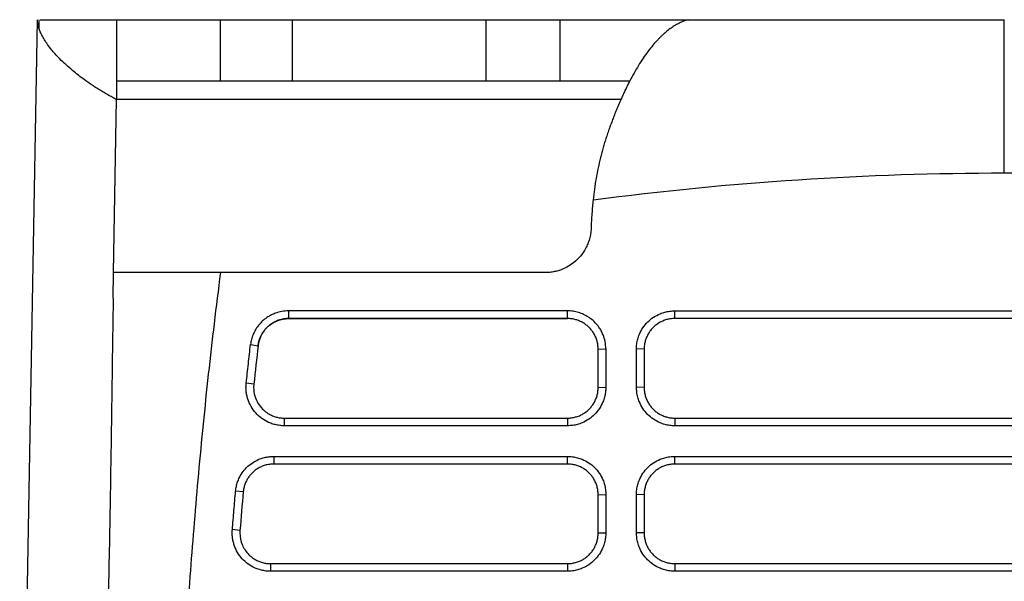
# Model space of a CAD drawing. Header units: millimetres. Extents: x -0.39 to 0.76, y -0.29 to 0.59.
# Tile 102 of 137: x 0.1412 to 0.2055, y 0.525 to 0.5616. Entities that reach past the tile are written whole.
import ezdxf

# ---------------------------------------------------------------- set-up
doc = ezdxf.new("R2010")
doc.units = ezdxf.units.MM

msp = doc.modelspace()

# ---------------------------------------------------------------- linework, layer by layer
at = {"color": 7, "linetype": 'Continuous', "lineweight": 25}
for p, q in [((0.141211, 0.494934), (0.142374, 0.561606)), ((0.142456, 0.561606), (0.142461, 0.561063)), ((0.147536, 0.561606), (0.147536, 0.557606)), ((0.147536, 0.561606), (0.154288, 0.561606)), ((0.154288, 0.561606), (0.154288, 0.557606)), ((0.159011, 0.557606), (0.159011, 0.561606)), ((0.159011, 0.561606), (0.171617, 0.561606)), ((0.171617, 0.561606), (0.171617, 0.557606)), ((0.176447, 0.561606), (0.176447, 0.557606)), ((0.176447, 0.561606), (0.184832, 0.561606)), ((0.184832, 0.561606), (0.205454, 0.561606)), ((0.147536, 0.557606), (0.154288, 0.557606)), ((0.147536, 0.557606), (0.147536, 0.556391)), ((0.159011, 0.557606), (0.171617, 0.557606)), ((0.176447, 0.557606), (0.181014, 0.557606)), ((0.147339, 0.545106), (0.147536, 0.556391)), ((0.180433, 0.556391), (0.147536, 0.556391)), ((0.14731, 0.543438), (0.147339, 0.545106)), ((0.175494, 0.545106), (0.154331, 0.545106)), ((0.176954, 0.542606), (0.158755, 0.542606)), ((0.158755, 0.542606), (0.158755, 0.542106)), ((0.176954, 0.542107), (0.176954, 0.542606)), ((0.183954, 0.542607), (0.226954, 0.542607)), ((0.183954, 0.542108), (0.183954, 0.542607)), ((0.176954, 0.542107), (0.158755, 0.542106)), ((0.158755, 0.542106), (0.176954, 0.542107)), ((0.158755, 0.542106), (0.158755, 0.542106)), ((0.176954, 0.542107), (0.176954, 0.542107)), ((0.226954, 0.542108), (0.183954, 0.542108)), ((0.156273, 0.540411), (0.156768, 0.540337)), ((0.156768, 0.540337), (0.156768, 0.540337)), ((0.178954, 0.540107), (0.179454, 0.540124)), ((0.178954, 0.537612), (0.178954, 0.540107)), ((0.179454, 0.540124), (0.179454, 0.537629)), ((0.181454, 0.537629), (0.181454, 0.540125)), ((0.181954, 0.540108), (0.181454, 0.540125)), ((0.181954, 0.540108), (0.181954, 0.537612)), ((0.156487, 0.537827), (0.155992, 0.537898)), ((0.178954, 0.537612), (0.179454, 0.537629)), ((0.181954, 0.537612), (0.181454, 0.537629)), ((0.158475, 0.535612), (0.158475, 0.535112)), ((0.158475, 0.535612), (0.176954, 0.535612)), ((0.176954, 0.535612), (0.176954, 0.535112)), ((0.183954, 0.535612), (0.183954, 0.535112)), ((0.183954, 0.535612), (0.226954, 0.535612)), ((0.176954, 0.535112), (0.158475, 0.535112)), ((0.226954, 0.535112), (0.183954, 0.535112)), ((0.157789, 0.533113), (0.176954, 0.533113)), ((0.157789, 0.533113), (0.157789, 0.532613)), ((0.176954, 0.532613), (0.157789, 0.532613)), ((0.176954, 0.532613), (0.176954, 0.533113)), ((0.183954, 0.533113), (0.226954, 0.533113)), ((0.183954, 0.532613), (0.183954, 0.533113)), ((0.226954, 0.532613), (0.183954, 0.532613)), ((0.155796, 0.53079), (0.1553, 0.530851)), ((0.178954, 0.530613), (0.179454, 0.530631)), ((0.178954, 0.528117), (0.178954, 0.530613)), ((0.179454, 0.530631), (0.179454, 0.528135)), ((0.181454, 0.528135), (0.181454, 0.530631)), ((0.181954, 0.530613), (0.181454, 0.530631)), ((0.181954, 0.530613), (0.181954, 0.528117)), ((0.155583, 0.528281), (0.155086, 0.528339)), ((0.178954, 0.528117), (0.179454, 0.528135)), ((0.181954, 0.528117), (0.181454, 0.528135)), ((0.157576, 0.526117), (0.176954, 0.526117)), ((0.157576, 0.526117), (0.157576, 0.525618)), ((0.176954, 0.525618), (0.157576, 0.525618)), ((0.176954, 0.526117), (0.176954, 0.525618)), ((0.183954, 0.526117), (0.226954, 0.526117)), ((0.183954, 0.526117), (0.183954, 0.525618)), ((0.226954, 0.525618), (0.183954, 0.525618))]:
    msp.add_line(p, q, dxfattribs=at)
for points in [[(0.142374, 0.561561), (0.142374, 0.561576), (0.142374, 0.561591), (0.142374, 0.561606)], [(0.205454, 0.551606), (0.205454, 0.55457), (0.205454, 0.559367), (0.205454, 0.561363), (0.205454, 0.561606)], [(0.178626, 0.549855), (0.187518, 0.551019), (0.196486, 0.551606), (0.205454, 0.551606)], [(0.205454, 0.551606), (0.214422, 0.551606), (0.22339, 0.551019), (0.232282, 0.549855)], [(0.156768, 0.540337), (0.156671, 0.5395), (0.156578, 0.538664), (0.156487, 0.537827)], [(0.155796, 0.53079), (0.155722, 0.529954), (0.155651, 0.529117), (0.155583, 0.528281)]]:
    msp.add_open_spline(points, degree=3, dxfattribs=at)
for points, knots in [([(0.147536, 0.556391), (0.14744, 0.556442), (0.147244, 0.556545), (0.146956, 0.556706), (0.146667, 0.556874), (0.146377, 0.557051), (0.146089, 0.557234), (0.145802, 0.557425), (0.145341, 0.557746), (0.144673, 0.558259), (0.144005, 0.558859), (0.143559, 0.55933), (0.143264, 0.559676), (0.143035, 0.559975), (0.142817, 0.560303), (0.142649, 0.560601), (0.142522, 0.56088), (0.142437, 0.561131), (0.142386, 0.561358), (0.142378, 0.561495), (0.142374, 0.561561)], [0, 0, 0, 0, 0.029827, 0.06066, 0.092498, 0.125338, 0.159179, 0.194017, 0.229849, 0.333676, 0.468486, 0.551369, 0.591141, 0.66071, 0.721071, 0.782994, 0.841819, 0.897576, 0.950294, 1, 1, 1, 1]), ([(0.142541, 0.561606), (0.142579, 0.561606), (0.142694, 0.561606), (0.143622, 0.561606), (0.145212, 0.561606), (0.146762, 0.561606), (0.147536, 0.561606)], [0, 0, 0, 0, 0.140465, 0.426913, 0.713464, 1, 1, 1, 1]), ([(0.154288, 0.561606), (0.154313, 0.561606), (0.154363, 0.561606), (0.15445, 0.561606), (0.154544, 0.561606), (0.154648, 0.561606), (0.154759, 0.561606), (0.15488, 0.561606), (0.155116, 0.561606), (0.155505, 0.561606), (0.156101, 0.561606), (0.156765, 0.561606), (0.157365, 0.561606), (0.157861, 0.561606), (0.15824, 0.561606), (0.158624, 0.561606), (0.158882, 0.561606), (0.159011, 0.561606)], [0, 0, 0, 0, 0.035918, 0.071658, 0.107288, 0.14288, 0.178503, 0.214228, 0.250124, 0.375027, 0.50002, 0.624924, 0.749917, 0.812576, 0.874891, 0.937241, 1, 1, 1, 1]), ([(0.171617, 0.561606), (0.171696, 0.561606), (0.171852, 0.561606), (0.172085, 0.561606), (0.172317, 0.561606), (0.172547, 0.561606), (0.172775, 0.561606), (0.173001, 0.561606), (0.17341, 0.561606), (0.173985, 0.561606), (0.174674, 0.561606), (0.175283, 0.561606), (0.175708, 0.561606), (0.175993, 0.561606), (0.176177, 0.561606), (0.176332, 0.561606), (0.176408, 0.561606), (0.176447, 0.561606)], [0, 0, 0, 0, 0.035941, 0.071682, 0.107302, 0.142878, 0.178491, 0.214219, 0.250139, 0.375038, 0.500023, 0.624922, 0.749907, 0.812594, 0.87489, 0.937218, 1, 1, 1, 1]), ([(0.184832, 0.561606), (0.184779, 0.56159), (0.184674, 0.561559), (0.184517, 0.561502), (0.184364, 0.561437), (0.184213, 0.561364), (0.184066, 0.561285), (0.183921, 0.561199), (0.183779, 0.561106), (0.18364, 0.561009), (0.183504, 0.560905), (0.183371, 0.560797), (0.183241, 0.560685), (0.183114, 0.560568), (0.18299, 0.560448), (0.182795, 0.560249), (0.182531, 0.559955), (0.182204, 0.559543), (0.181889, 0.559099), (0.181586, 0.558628), (0.181295, 0.558134), (0.181106, 0.55778), (0.181014, 0.557606)], [0, 0, 0, 0, 0.040135, 0.079598, 0.118389, 0.15651, 0.193962, 0.230745, 0.266861, 0.302311, 0.337095, 0.371213, 0.404668, 0.437459, 0.469587, 0.501052, 0.589625, 0.676028, 0.760265, 0.842337, 0.922247, 1, 1, 1, 1]), ([(0.154288, 0.557606), (0.154457, 0.557606), (0.154701, 0.557606), (0.155319, 0.557606), (0.155693, 0.557606), (0.156533, 0.557606), (0.156999, 0.557606), (0.157981, 0.557606), (0.158496, 0.557606), (0.159011, 0.557606)], [0, 0, 0, 0, 0.25, 0.25, 0.5, 0.5, 0.75, 0.75, 1, 1, 1, 1]), ([(0.171617, 0.557606), (0.172163, 0.557606), (0.172708, 0.557606), (0.173741, 0.557606), (0.174228, 0.557606), (0.175094, 0.557606), (0.175472, 0.557606), (0.176078, 0.557606), (0.176306, 0.557606), (0.176447, 0.557606)], [0, 0, 0, 0, 0.25, 0.25, 0.5, 0.5, 0.75, 0.75, 1, 1, 1, 1]), ([(0.181014, 0.557606), (0.180967, 0.557515), (0.180874, 0.557334), (0.180737, 0.557053), (0.180602, 0.556767), (0.180469, 0.556474), (0.180338, 0.556176), (0.180209, 0.555872), (0.180083, 0.555564), (0.179959, 0.55525), (0.179837, 0.554931), (0.179757, 0.554714), (0.179717, 0.554606)], [0, 0, 0, 0, 0.103476, 0.206174, 0.308095, 0.409243, 0.50962, 0.609228, 0.708068, 0.806143, 0.903453, 1, 1, 1, 1]), ([(0.179717, 0.554606), (0.179677, 0.554493), (0.179597, 0.554271), (0.179484, 0.553933), (0.179378, 0.553597), (0.17928, 0.553265), (0.179189, 0.552936), (0.179076, 0.552498), (0.178949, 0.551942), (0.178817, 0.551258), (0.178707, 0.550565), (0.178652, 0.55009), (0.178624, 0.549854)], [0, 0, 0, 0, 0.080186, 0.158255, 0.234211, 0.308059, 0.379804, 0.449453, 0.589885, 0.728433, 0.865127, 1, 1, 1, 1]), ([(0.178624, 0.549856), (0.178609, 0.54971), (0.178579, 0.549411), (0.178544, 0.548953), (0.178513, 0.548476), (0.178499, 0.548152), (0.178492, 0.547987)], [0, 0, 0, 0, 0.235423, 0.480516, 0.735354, 1, 1, 1, 1]), ([(0.178492, 0.547987), (0.178489, 0.547929), (0.178482, 0.547814), (0.178461, 0.547644), (0.17843, 0.547477), (0.17839, 0.547312), (0.17834, 0.547149), (0.178281, 0.546989), (0.178213, 0.546832), (0.178069, 0.546549), (0.177808, 0.546161), (0.177383, 0.545752), (0.176911, 0.545443), (0.176484, 0.545263), (0.176111, 0.545165), (0.175804, 0.545115), (0.175598, 0.545109), (0.175494, 0.545106)], [0, 0, 0, 0, 0.037696, 0.075023, 0.112101, 0.149051, 0.185998, 0.223065, 0.260373, 0.298044, 0.430835, 0.563749, 0.680666, 0.7977, 0.865179, 0.93237, 1, 1, 1, 1]), ([(0.154332, 0.545106), (0.154235, 0.545106), (0.154041, 0.545106), (0.153755, 0.545106), (0.153472, 0.545106), (0.153192, 0.545106), (0.152916, 0.545106), (0.152644, 0.545106), (0.152376, 0.545106), (0.152113, 0.545106), (0.151854, 0.545106), (0.1516, 0.545106), (0.151351, 0.545106), (0.151108, 0.545105), (0.15087, 0.545105), (0.150638, 0.545105), (0.150411, 0.545105), (0.150191, 0.545105), (0.149978, 0.545105), (0.149771, 0.545105), (0.149571, 0.545105), (0.149379, 0.545105), (0.149194, 0.545105), (0.149016, 0.545105), (0.148847, 0.545105), (0.148685, 0.545105), (0.148532, 0.545105), (0.148387, 0.545105), (0.148251, 0.545105), (0.148123, 0.545105), (0.148005, 0.545106), (0.147895, 0.545106), (0.147795, 0.545106), (0.147704, 0.545106), (0.147623, 0.545106), (0.147551, 0.545106), (0.147489, 0.545106), (0.147438, 0.545106), (0.147397, 0.545106), (0.147366, 0.545106), (0.147346, 0.545106), (0.147342, 0.545106), (0.147339, 0.545106)], [0, 0, 0, 0, 0.022826, 0.045745, 0.068758, 0.091868, 0.115075, 0.13838, 0.161786, 0.185292, 0.208901, 0.232612, 0.256428, 0.280348, 0.304375, 0.32851, 0.352754, 0.377109, 0.401576, 0.426158, 0.450856, 0.475674, 0.500614, 0.525679, 0.550872, 0.576194, 0.601646, 0.627231, 0.65295, 0.678803, 0.704793, 0.73092, 0.757185, 0.78359, 0.810134, 0.836821, 0.86365, 0.890624, 0.917743, 0.945011, 0.972429, 1, 1, 1, 1]), ([(0.150836, 0.475464), (0.150838, 0.476632), (0.150841, 0.478966), (0.150858, 0.482468), (0.150884, 0.48597), (0.150922, 0.489472), (0.150995, 0.49438), (0.151146, 0.501397), (0.15138, 0.508228), (0.151621, 0.513481), (0.151775, 0.516469), (0.151949, 0.519498), (0.152146, 0.522566), (0.152367, 0.525674), (0.152614, 0.528821), (0.15289, 0.532006), (0.153196, 0.535229), (0.153537, 0.538489), (0.153911, 0.541787), (0.154191, 0.543995), (0.154331, 0.545106)], [0, 0, 0, 0, 0.050191, 0.100381, 0.15057, 0.200756, 0.250941, 0.361595, 0.5025, 0.544799, 0.587685, 0.63116, 0.675224, 0.719874, 0.765109, 0.810927, 0.857325, 0.904304, 0.951862, 1, 1, 1, 1]), ([(0.14731, 0.543438), (0.147283, 0.541614), (0.147228, 0.537818), (0.147143, 0.531762), (0.147019, 0.525178), (0.146869, 0.51795), (0.146716, 0.509988), (0.146567, 0.501273), (0.146466, 0.495226), (0.146414, 0.492092)], [0, 0, 0, 0, 0.109463, 0.227734, 0.354578, 0.49305, 0.647815, 0.817434, 1, 1, 1, 1]), ([(0.158755, 0.542606), (0.158605, 0.542606), (0.158305, 0.542579), (0.157931, 0.542477), (0.157633, 0.542348), (0.157378, 0.542204), (0.157119, 0.542012), (0.156911, 0.541807), (0.156731, 0.541587), (0.156577, 0.541356), (0.156456, 0.541109), (0.156361, 0.54085), (0.156305, 0.540633), (0.15628, 0.540467), (0.156273, 0.540411)], [2, 2, 2, 2, 2.637709, 3.269372, 3.640226, 4.012946, 4.509724, 5.004668, 5.251112, 5.716195, 6.181545, 6.415468, 6.888061, 7.127771, 7.127771, 7.127771, 7.127771]), ([(0.179454, 0.540124), (0.179454, 0.540284), (0.179423, 0.540601), (0.179304, 0.540997), (0.179157, 0.541309), (0.178991, 0.541576), (0.17877, 0.541844), (0.178533, 0.542056), (0.178279, 0.542236), (0.178064, 0.542354), (0.177786, 0.54247), (0.177497, 0.542556), (0.177197, 0.5426), (0.177015, 0.542606), (0.176954, 0.542606)], [2, 2, 2, 2, 2.678494, 3.342943, 3.740342, 4.138723, 4.673085, 5.209975, 5.479141, 5.990884, 6.245691, 6.75456, 7.263816, 7.524601, 7.524601, 7.524601, 7.524601]), ([(0.181454, 0.540125), (0.181455, 0.54018), (0.181457, 0.540289), (0.181474, 0.540451), (0.1815, 0.540611), (0.181537, 0.540769), (0.181585, 0.540925), (0.181682, 0.541179), (0.181863, 0.541517), (0.182178, 0.541894), (0.182558, 0.542205), (0.182946, 0.542409), (0.183306, 0.54253), (0.183627, 0.542595), (0.183845, 0.542603), (0.183954, 0.542607)], [0, 0, 0, 0, 0.041979, 0.083602, 0.125051, 0.166511, 0.208165, 0.250194, 0.374984, 0.50004, 0.624827, 0.749879, 0.833328, 0.916227, 1, 1, 1, 1]), ([(0.158755, 0.542106), (0.15871, 0.542106), (0.15862, 0.542104), (0.158486, 0.54209), (0.158352, 0.542067), (0.158221, 0.542035), (0.158092, 0.541995), (0.157967, 0.541946), (0.157846, 0.54189), (0.157731, 0.541826), (0.157621, 0.541756), (0.157518, 0.54168), (0.1574, 0.541581), (0.157266, 0.541448), (0.157124, 0.541273), (0.156996, 0.54107), (0.15689, 0.540843), (0.156808, 0.540597), (0.156782, 0.540424), (0.156768, 0.540337)], [0, 0, 0, 0, 0.0461385, 0.0925372, 0.1390704, 0.1856093, 0.2320245, 0.2781874, 0.3239727, 0.3692597, 0.4139343, 0.4578905, 0.5010311, 0.57335, 0.6510569, 0.733504, 0.8198461, 0.9090619, 1, 1, 1, 1]), ([(0.156768, 0.540337), (0.156796, 0.54058), (0.156868, 0.540812), (0.157036, 0.541136), (0.157101, 0.541238), (0.15725, 0.541429), (0.157333, 0.541519), (0.157515, 0.54168), (0.157612, 0.541752), (0.157818, 0.541878), (0.157929, 0.541932), (0.158269, 0.542061), (0.15851, 0.542106), (0.158755, 0.542106)], [0, 0, 0, 0, 0.25, 0.25, 0.375, 0.375, 0.5, 0.5, 0.625, 0.625, 0.75, 0.75, 1, 1, 1, 1]), ([(0.178954, 0.540107), (0.178953, 0.540152), (0.178951, 0.540244), (0.178937, 0.540379), (0.178914, 0.540513), (0.178882, 0.540643), (0.178842, 0.540769), (0.178795, 0.540892), (0.17874, 0.541009), (0.178678, 0.541122), (0.17861, 0.54123), (0.178536, 0.541332), (0.178456, 0.541429), (0.178342, 0.54155), (0.178184, 0.54169), (0.177972, 0.541834), (0.17774, 0.541952), (0.17749, 0.542039), (0.177226, 0.542096), (0.177045, 0.542103), (0.176954, 0.542107)], [0, 0, 0, 0, 0.043831, 0.087255, 0.130272, 0.172882, 0.215086, 0.256883, 0.298273, 0.339257, 0.379835, 0.420006, 0.459772, 0.499132, 0.579175, 0.660591, 0.74338, 0.827544, 0.913083, 1, 1, 1, 1]), ([(0.183954, 0.542108), (0.183908, 0.542107), (0.183817, 0.542105), (0.183681, 0.54209), (0.183548, 0.542068), (0.183417, 0.542036), (0.18329, 0.541996), (0.183167, 0.541948), (0.183049, 0.541893), (0.182935, 0.541831), (0.182827, 0.541762), (0.182724, 0.541687), (0.182627, 0.541606), (0.182506, 0.541492), (0.182368, 0.541335), (0.182226, 0.541126), (0.182109, 0.540895), (0.182022, 0.540645), (0.181965, 0.540381), (0.181957, 0.540199), (0.181954, 0.540108)], [0, 0, 0, 0, 0.043785, 0.087203, 0.130252, 0.172935, 0.21525, 0.257197, 0.298778, 0.339992, 0.380839, 0.421319, 0.461433, 0.501181, 0.57989, 0.66037, 0.742619, 0.82664, 0.912434, 1, 1, 1, 1]), ([(0.155992, 0.537898), (0.156037, 0.538314), (0.156129, 0.539152), (0.156225, 0.53999), (0.156273, 0.540411)], [0, 0, 0, 0, 0.496728, 1, 1, 1, 1]), ([(0.158475, 0.535112), (0.158425, 0.535113), (0.158324, 0.535115), (0.158174, 0.535129), (0.158026, 0.535151), (0.15788, 0.535182), (0.157736, 0.535223), (0.157593, 0.535272), (0.157338, 0.535378), (0.156989, 0.535581), (0.156599, 0.535938), (0.156289, 0.536368), (0.156114, 0.536773), (0.156024, 0.537112), (0.155985, 0.537372), (0.155971, 0.537635), (0.155985, 0.53781), (0.155992, 0.537898)], [0, 0, 0, 0, 0.036056, 0.071789, 0.10733, 0.142811, 0.178366, 0.214128, 0.250226, 0.375002, 0.500045, 0.624803, 0.749841, 0.812599, 0.874754, 0.936993, 1, 1, 1, 1]), ([(0.156487, 0.537827), (0.156484, 0.537789), (0.156477, 0.537718), (0.156471, 0.537463), (0.156525, 0.537069), (0.156735, 0.536583), (0.156999, 0.536245), (0.157252, 0.536023), (0.157465, 0.535879), (0.157698, 0.535763), (0.157947, 0.535677), (0.158208, 0.535622), (0.158386, 0.535615), (0.158475, 0.535612)], [0, 0, 0, 0, 0.03389, 0.064382, 0.228417, 0.38456, 0.532812, 0.608479, 0.685024, 0.762448, 0.840751, 0.919935, 1, 1, 1, 1]), ([(0.179454, 0.537629), (0.179453, 0.537574), (0.179451, 0.537464), (0.179434, 0.5373), (0.179408, 0.537139), (0.179371, 0.53698), (0.179324, 0.536823), (0.179229, 0.536566), (0.179049, 0.536225), (0.178736, 0.535842), (0.178356, 0.535525), (0.177968, 0.535316), (0.177605, 0.535192), (0.177282, 0.535124), (0.177064, 0.535116), (0.176954, 0.535112)], [0, 0, 0, 0, 0.042047, 0.08372, 0.125194, 0.166647, 0.208256, 0.250196, 0.375108, 0.500046, 0.624955, 0.749881, 0.833479, 0.916358, 1, 1, 1, 1]), ([(0.176954, 0.535612), (0.176999, 0.535613), (0.177089, 0.535614), (0.177224, 0.535629), (0.177356, 0.535651), (0.177485, 0.535682), (0.177611, 0.535721), (0.177734, 0.535768), (0.177852, 0.535823), (0.177965, 0.535885), (0.178074, 0.535953), (0.178177, 0.536028), (0.178275, 0.536108), (0.178396, 0.536222), (0.178535, 0.536379), (0.178679, 0.536588), (0.178797, 0.53682), (0.178885, 0.537071), (0.178943, 0.537337), (0.17895, 0.537519), (0.178954, 0.537612)], [0, 0, 0, 0, 0.043227, 0.086155, 0.128783, 0.171113, 0.213143, 0.254875, 0.296309, 0.337444, 0.37828, 0.418819, 0.459059, 0.499002, 0.577823, 0.658515, 0.741077, 0.825512, 0.911819, 1, 1, 1, 1]), ([(0.183954, 0.535112), (0.183899, 0.535113), (0.183789, 0.535115), (0.183625, 0.535132), (0.183464, 0.535158), (0.183305, 0.535196), (0.183148, 0.535245), (0.182892, 0.535342), (0.182552, 0.535524), (0.182172, 0.535841), (0.181859, 0.536224), (0.181654, 0.536614), (0.181532, 0.536977), (0.181466, 0.5373), (0.181458, 0.537519), (0.181454, 0.537629)], [0, 0, 0, 0, 0.04198, 0.083602, 0.125051, 0.166509, 0.208163, 0.250194, 0.374966, 0.500038, 0.624822, 0.749876, 0.833334, 0.916235, 1, 1, 1, 1]), ([(0.181954, 0.537612), (0.181955, 0.537565), (0.181957, 0.537473), (0.181971, 0.537337), (0.181995, 0.537203), (0.182027, 0.537072), (0.182067, 0.536945), (0.182115, 0.536822), (0.18217, 0.536704), (0.182233, 0.53659), (0.182301, 0.536483), (0.182376, 0.536381), (0.182456, 0.536284), (0.18257, 0.536163), (0.182728, 0.536025), (0.18294, 0.535881), (0.183172, 0.535765), (0.183421, 0.535678), (0.183684, 0.535622), (0.183863, 0.535615), (0.183954, 0.535612)], [0, 0, 0, 0, 0.0441995, 0.0879579, 0.1312754, 0.1741521, 0.216588, 0.2585833, 0.3001382, 0.3412527, 0.3819269, 0.4221611, 0.4619553, 0.5013097, 0.5811204, 0.6622514, 0.7447038, 0.8284786, 0.913577, 1, 1, 1, 1]), ([(0.1553, 0.530851), (0.155305, 0.530902), (0.155316, 0.531005), (0.155345, 0.531156), (0.155381, 0.531304), (0.155428, 0.531451), (0.155484, 0.531594), (0.155591, 0.531827), (0.155781, 0.532134), (0.156094, 0.532475), (0.156465, 0.532754), (0.156835, 0.532936), (0.157177, 0.533044), (0.15748, 0.533103), (0.157686, 0.53311), (0.157789, 0.533113)], [0, 0, 0, 0, 0.041944, 0.083571, 0.125044, 0.166526, 0.208182, 0.250173, 0.37496, 0.500035, 0.624827, 0.749892, 0.833301, 0.916249, 1, 1, 1, 1]), ([(0.157789, 0.532613), (0.157741, 0.532612), (0.157646, 0.532611), (0.157506, 0.532595), (0.157368, 0.53257), (0.157234, 0.532537), (0.157104, 0.532494), (0.156978, 0.532444), (0.156858, 0.532385), (0.156743, 0.53232), (0.156634, 0.532249), (0.156532, 0.532171), (0.156407, 0.532063), (0.156266, 0.531917), (0.15612, 0.531724), (0.155996, 0.531512), (0.155899, 0.531283), (0.155828, 0.531041), (0.155807, 0.530874), (0.155796, 0.53079)], [0, 0, 0, 0, 0.048215, 0.095898, 0.143047, 0.189662, 0.235745, 0.281296, 0.326313, 0.370798, 0.414751, 0.458172, 0.501061, 0.581499, 0.663023, 0.745634, 0.829333, 0.914121, 1, 1, 1, 1]), ([(0.176954, 0.533113), (0.177009, 0.533112), (0.177118, 0.53311), (0.17728, 0.533094), (0.177441, 0.533068), (0.177599, 0.533031), (0.177755, 0.532984), (0.17801, 0.532889), (0.178349, 0.532711), (0.17873, 0.5324), (0.179044, 0.532023), (0.179251, 0.531637), (0.179375, 0.531278), (0.179442, 0.530957), (0.17945, 0.53074), (0.179454, 0.530631)], [0, 0, 0, 0, 0.042049, 0.083723, 0.125198, 0.16665, 0.208257, 0.250195, 0.375097, 0.500045, 0.624937, 0.749883, 0.833481, 0.916361, 1, 1, 1, 1]), ([(0.178954, 0.530613), (0.178953, 0.530659), (0.178951, 0.53075), (0.178937, 0.530885), (0.178914, 0.531018), (0.178883, 0.531148), (0.178843, 0.531274), (0.178796, 0.531397), (0.178741, 0.531515), (0.178679, 0.531628), (0.178611, 0.531736), (0.178537, 0.531838), (0.178457, 0.531935), (0.178343, 0.532057), (0.178185, 0.532196), (0.177974, 0.53234), (0.177742, 0.532458), (0.177491, 0.532546), (0.177227, 0.532603), (0.177045, 0.53261), (0.176954, 0.532613)], [0, 0, 0, 0, 0.04365, 0.086926, 0.129828, 0.172355, 0.21451, 0.25629, 0.297697, 0.33873, 0.379391, 0.419678, 0.459592, 0.499133, 0.578758, 0.659923, 0.742628, 0.826876, 0.912666, 1, 1, 1, 1]), ([(0.181454, 0.530631), (0.181455, 0.530686), (0.181457, 0.530795), (0.181474, 0.530957), (0.1815, 0.531117), (0.181537, 0.531275), (0.181585, 0.531431), (0.181682, 0.531685), (0.181863, 0.532022), (0.182178, 0.5324), (0.182558, 0.532711), (0.182946, 0.532915), (0.183306, 0.533036), (0.183627, 0.533101), (0.183845, 0.533109), (0.183954, 0.533113)], [0, 0, 0, 0, 0.041979, 0.083602, 0.125051, 0.166511, 0.208165, 0.250194, 0.374984, 0.50004, 0.624827, 0.749879, 0.833328, 0.916227, 1, 1, 1, 1]), ([(0.183954, 0.532613), (0.183908, 0.532613), (0.183817, 0.532611), (0.183681, 0.532596), (0.183548, 0.532573), (0.183417, 0.532542), (0.18329, 0.532502), (0.183167, 0.532454), (0.183049, 0.532399), (0.182935, 0.532336), (0.182827, 0.532267), (0.182724, 0.532193), (0.182627, 0.532112), (0.182506, 0.531998), (0.182368, 0.531841), (0.182226, 0.531632), (0.182109, 0.531401), (0.182022, 0.531151), (0.181965, 0.530887), (0.181957, 0.530705), (0.181954, 0.530613)], [0, 0, 0, 0, 0.043785, 0.087203, 0.130252, 0.172935, 0.21525, 0.257197, 0.298778, 0.339992, 0.380839, 0.421319, 0.461433, 0.501181, 0.57989, 0.66037, 0.742619, 0.82664, 0.912434, 1, 1, 1, 1]), ([(0.155086, 0.528339), (0.15512, 0.528755), (0.15519, 0.529592), (0.155263, 0.53043), (0.1553, 0.530851)], [0, 0, 0, 0, 0.496628, 1, 1, 1, 1]), ([(0.157576, 0.525618), (0.157526, 0.525619), (0.157427, 0.52562), (0.157279, 0.525634), (0.157134, 0.525656), (0.156989, 0.525686), (0.156847, 0.525725), (0.156707, 0.525773), (0.156455, 0.525876), (0.15611, 0.526073), (0.155722, 0.52642), (0.155411, 0.526838), (0.155231, 0.527234), (0.155136, 0.527566), (0.155092, 0.527821), (0.155072, 0.528079), (0.155081, 0.528252), (0.155086, 0.528339)], [0, 0, 0, 0, 0.036046, 0.071779, 0.107326, 0.142814, 0.178374, 0.214133, 0.250219, 0.375007, 0.500043, 0.624791, 0.749846, 0.812591, 0.874756, 0.937005, 1, 1, 1, 1]), ([(0.155583, 0.528281), (0.155581, 0.528252), (0.155577, 0.528198), (0.155571, 0.527874), (0.155684, 0.527321), (0.156034, 0.526808), (0.156352, 0.526529), (0.156565, 0.526385), (0.156798, 0.526269), (0.157047, 0.526183), (0.157308, 0.526128), (0.157486, 0.526121), (0.157576, 0.526117)], [0, 0, 0, 0, 0.025862, 0.049664, 0.295008, 0.524594, 0.601426, 0.679217, 0.757969, 0.837683, 0.91836, 1, 1, 1, 1]), ([(0.179454, 0.528135), (0.179453, 0.52808), (0.179451, 0.52797), (0.179434, 0.527806), (0.179408, 0.527645), (0.179371, 0.527486), (0.179324, 0.527328), (0.179229, 0.527072), (0.179049, 0.526731), (0.178736, 0.526347), (0.178356, 0.52603), (0.177968, 0.525822), (0.177605, 0.525697), (0.177282, 0.52563), (0.177064, 0.525622), (0.176954, 0.525618)], [0, 0, 0, 0, 0.042043, 0.083715, 0.125189, 0.166643, 0.208253, 0.250196, 0.37511, 0.500046, 0.624949, 0.749882, 0.833481, 0.91636, 1, 1, 1, 1]), ([(0.176954, 0.526117), (0.176999, 0.526118), (0.177089, 0.52612), (0.177224, 0.526134), (0.177356, 0.526157), (0.177485, 0.526188), (0.177612, 0.526227), (0.177734, 0.526274), (0.177852, 0.526329), (0.177966, 0.526391), (0.178074, 0.526459), (0.178178, 0.526534), (0.178275, 0.526614), (0.178397, 0.526728), (0.178536, 0.526885), (0.178679, 0.527095), (0.178797, 0.527327), (0.178885, 0.527578), (0.178943, 0.527843), (0.17895, 0.528025), (0.178954, 0.528117)], [0, 0, 0, 0, 0.043272, 0.086236, 0.128893, 0.171243, 0.213286, 0.255022, 0.296451, 0.337574, 0.378391, 0.418901, 0.459105, 0.499004, 0.578114, 0.658979, 0.741599, 0.825975, 0.912109, 1, 1, 1, 1]), ([(0.183954, 0.525618), (0.183899, 0.525619), (0.183789, 0.525621), (0.183625, 0.525638), (0.183464, 0.525664), (0.183305, 0.525702), (0.183148, 0.52575), (0.182892, 0.525848), (0.182552, 0.52603), (0.182172, 0.526347), (0.181859, 0.52673), (0.181654, 0.52712), (0.181532, 0.527483), (0.181466, 0.527806), (0.181458, 0.528025), (0.181454, 0.528135)], [0, 0, 0, 0, 0.04198, 0.083602, 0.125051, 0.166509, 0.208163, 0.250194, 0.374966, 0.500038, 0.624822, 0.749876, 0.833334, 0.916235, 1, 1, 1, 1]), ([(0.181954, 0.528117), (0.181955, 0.528071), (0.181957, 0.527979), (0.181971, 0.527842), (0.181995, 0.527708), (0.182027, 0.527578), (0.182067, 0.52745), (0.182115, 0.527328), (0.18217, 0.527209), (0.182233, 0.527096), (0.182301, 0.526988), (0.182376, 0.526886), (0.182456, 0.52679), (0.18257, 0.526669), (0.182728, 0.52653), (0.18294, 0.526387), (0.183172, 0.52627), (0.183421, 0.526184), (0.183684, 0.526128), (0.183863, 0.526121), (0.183954, 0.526117)], [0, 0, 0, 0, 0.044199, 0.087958, 0.131275, 0.174152, 0.216588, 0.258583, 0.300138, 0.341253, 0.381927, 0.422161, 0.461955, 0.50131, 0.58112, 0.662251, 0.744704, 0.828479, 0.913577, 1, 1, 1, 1])]:
    msp.add_open_spline(points, degree=3, knots=knots, dxfattribs=at)

doc.saveas('drawing.dxf')
